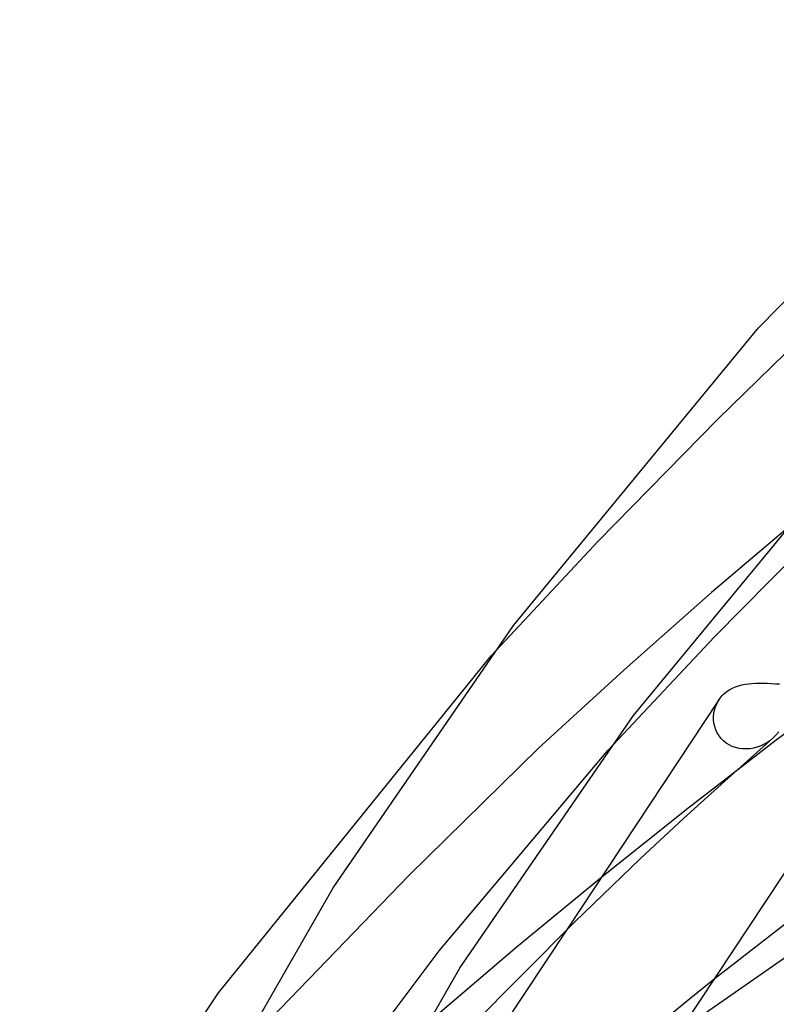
# Model space of a CAD drawing. Header units: millimetres. Extents: x -470 to 470, y -236 to 403.
# Tile 28 of 107: x -266 to -246, y 305 to 331. Entities that reach past the tile are written whole.
import ezdxf

# ---------------------------------------------------------------- set-up
doc = ezdxf.new("R2010")
doc.units = ezdxf.units.MM
doc.layers.add('HIDDEN', color=7, linetype='Continuous')
doc.layers.add('THICK', color=7, linetype='Continuous')

msp = doc.modelspace()

# ---------------------------------------------------------------- linework, layer by layer
at = {"layer": 'HIDDEN'}
for p, q in [((-247.093, 320.488), (-244.676, 322.853)), ((-250.285, 317.24), (-247.093, 320.488)), ((-245.053, 317.744), (-247.261, 315.865)), ((-253.135, 314.18), (-250.285, 317.24)), ((-249.599, 313.8), (-247.261, 315.865)), ((-251.87, 311.716), (-249.599, 313.8)), ((-243.129, 313.728), (-245.537, 311.928)), ((-246.539, 313.382), (-246.454, 313.405)), ((-246.454, 313.405), (-246.366, 313.424)), ((-246.366, 313.424), (-246.276, 313.437)), ((-246.276, 313.437), (-246.182, 313.447)), ((-246.182, 313.447), (-246.085, 313.453)), ((-246.085, 313.453), (-245.986, 313.455)), ((-245.986, 313.455), (-245.883, 313.454)), ((-245.883, 313.454), (-245.777, 313.451)), ((-245.777, 313.451), (-245.668, 313.445)), ((-245.668, 313.445), (-245.557, 313.438)), ((-245.557, 313.438), (-245.445, 313.43)), ((-247.003, 313.088), (-246.973, 313.121)), ((-246.973, 313.121), (-246.941, 313.154)), ((-246.941, 313.154), (-246.907, 313.184)), ((-246.907, 313.184), (-246.843, 313.235)), ((-246.843, 313.235), (-246.773, 313.281)), ((-246.773, 313.281), (-246.699, 313.32)), ((-246.699, 313.32), (-246.621, 313.354)), ((-246.621, 313.354), (-246.539, 313.382)), ((-247.062, 313.008), (-251.127, 306.865)), ((-247.156, 312.82), (-247.122, 312.901)), ((-247.122, 312.901), (-247.081, 312.978)), ((-247.081, 312.978), (-247.057, 313.016)), ((-247.057, 313.016), (-247.031, 313.052)), ((-247.031, 313.052), (-247.003, 313.088)), ((-247.206, 312.56), (-247.198, 312.649)), ((-247.198, 312.649), (-247.181, 312.735)), ((-247.181, 312.735), (-247.156, 312.82)), ((-247.205, 312.471), (-247.206, 312.56)), ((-247.195, 312.382), (-247.205, 312.471)), ((-247.176, 312.294), (-247.195, 312.382)), ((-247.147, 312.209), (-247.176, 312.294)), ((-247.109, 312.127), (-247.147, 312.209)), ((-247.061, 312.049), (-247.109, 312.127)), ((-245.537, 311.928), (-247.889, 310.113)), ((-247.005, 311.978), (-247.061, 312.049)), ((-246.942, 311.913), (-247.005, 311.978)), ((-246.87, 311.856), (-246.942, 311.913)), ((-246.792, 311.806), (-246.87, 311.856)), ((-245.873, 311.816), (-245.961, 311.776)), ((-245.787, 311.863), (-245.873, 311.816)), ((-245.705, 311.918), (-245.787, 311.863)), ((-245.627, 311.981), (-245.705, 311.918)), ((-255.333, 308.325), (-251.87, 311.716)), ((-254.521, 306.316), (-250.022, 311.661)), ((-246.707, 311.766), (-246.792, 311.806)), ((-246.618, 311.735), (-246.707, 311.766)), ((-246.526, 311.713), (-246.618, 311.735)), ((-246.432, 311.701), (-246.526, 311.713)), ((-246.336, 311.699), (-246.432, 311.701)), ((-246.24, 311.705), (-246.336, 311.699)), ((-246.146, 311.72), (-246.24, 311.705)), ((-246.052, 311.744), (-246.146, 311.72)), ((-245.961, 311.776), (-246.052, 311.744)), ((-247.889, 310.113), (-250.187, 308.281)), ((-259.871, 303.621), (-255.333, 308.325)), ((-250.187, 308.281), (-252.431, 306.432)), ((-258.079, 301.581), (-254.521, 306.316)), ((-252.431, 306.432), (-254.622, 304.567)), ((-247.199, 305.552), (-247.845, 305.03)), ((-247.845, 305.03), (-248.487, 304.506))]:
    msp.add_line(p, q, dxfattribs=at)
at = {"layer": 'THICK'}
for p, q in [((-230.324, 331.056), (-264.869, 278.847)), ((-246.009, 322.921), (-237.962, 331.138)), ((-252.537, 314.986), (-246.009, 322.921)), ((-249.337, 312.586), (-243.032, 320.25)), ((-247.184, 314.688), (-244.045, 317.871)), ((-257.35, 307.998), (-252.537, 314.986)), ((-250.022, 311.661), (-247.184, 314.688)), ((-260.404, 305.201), (-253.135, 314.18)), ((-253.964, 305.868), (-249.337, 312.586)), ((-245.466, 312.156), (-245.543, 312.063)), ((-246.821, 310.92), (-245.627, 311.981)), ((-245.543, 312.063), (-245.627, 311.981)), ((-247.995, 309.853), (-246.821, 310.92)), ((-249.152, 308.782), (-247.995, 309.853)), ((-242.603, 309.132), (-247.199, 305.552)), ((-250.903, 307.086), (-249.152, 308.782)), ((-261.211, 301.261), (-257.35, 307.998)), ((-243.456, 307.421), (-248.106, 304.182)), ((-253.794, 304.183), (-250.903, 307.086)), ((-251.127, 306.865), (-252.821, 304.305)), ((-257.66, 299.421), (-253.964, 305.868)), ((-265.703, 297.205), (-260.404, 305.201))]:
    msp.add_line(p, q, dxfattribs=at)

doc.saveas('drawing.dxf')
